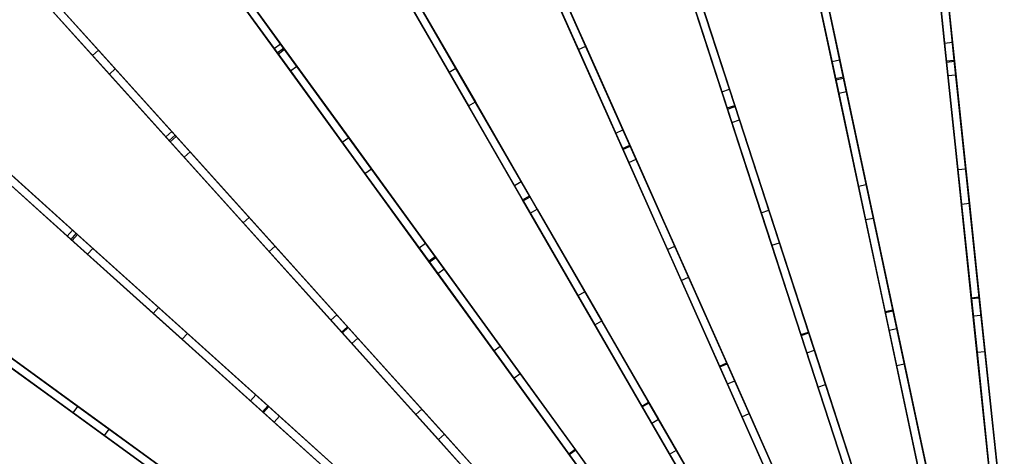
# Model space of a CAD drawing. Extents: x 1 to 71.1, y -35.1 to 35.1.
# Tile 37 of 85: x 16.4 to 34.9, y 12.6 to 20.8. Entities that reach past the tile are written whole.
import ezdxf

# ---------------------------------------------------------------- set-up
doc = ezdxf.new("R2010")
doc.units = 0
doc.header["$LTSCALE"] = 2.54
doc.layers.get('0').update_dxf_attribs({"color": 13, "linetype": 'CONTINUOUS'})

# ---------------------------------------------------------------- blocks, each defined once
blk = doc.blocks.new('LPUMPKIN_L_444_STL')
at = {"color": 0}
for p, q in [((33.849, 20.019, 47.03), (33.343, 24.83, 45.476)), ((33.849, 20.019, 47.03), (33.343, 24.83, 45.476)), ((33.346, 24.8, 45.328), (33.851, 19.997, 46.88)), ((33.346, 24.8, 45.328), (33.851, 19.997, 46.88)), ((33.998, 20.035, 47.03), (33.492, 24.846, 45.476)), ((33.998, 20.035, 47.03), (33.492, 24.846, 45.476)), ((34, 20.012, 46.88), (33.495, 24.816, 45.328)), ((34, 20.012, 46.88), (33.495, 24.816, 45.328)), ((31.768, 19.685, 47.029), (30.762, 24.417, 45.475)), ((31.768, 19.685, 47.029), (30.762, 24.417, 45.475)), ((31.914, 19.716, 47.029), (30.908, 24.448, 45.475)), ((31.914, 19.716, 47.029), (30.908, 24.448, 45.475)), ((31.919, 19.694, 46.879), (30.915, 24.419, 45.326)), ((31.919, 19.694, 46.879), (30.915, 24.419, 45.326)), ((30.768, 24.387, 45.326), (31.772, 19.663, 46.879)), ((30.768, 24.387, 45.326), (31.772, 19.663, 46.879)), ((29.732, 19.134, 47.028), (28.237, 23.736, 45.474)), ((29.732, 19.134, 47.028), (28.237, 23.736, 45.474)), ((28.247, 23.707, 45.325), (29.739, 19.113, 46.878)), ((28.247, 23.707, 45.325), (29.739, 19.113, 46.878)), ((29.875, 19.181, 47.028), (28.38, 23.782, 45.474)), ((29.875, 19.181, 47.028), (28.38, 23.782, 45.474)), ((29.882, 19.159, 46.878), (28.389, 23.753, 45.325)), ((29.882, 19.159, 46.878), (28.389, 23.753, 45.325)), ((21.28, 20.172, 45.472), (18.941, 23.391, 43.919)), ((21.28, 20.172, 45.472), (18.941, 23.391, 43.919)), ((18.975, 23.345, 43.78), (21.298, 20.147, 45.323)), ((18.975, 23.345, 43.78), (21.298, 20.147, 45.323)), ((21.401, 20.26, 45.472), (19.062, 23.479, 43.919)), ((21.401, 20.26, 45.472), (19.062, 23.479, 43.919)), ((21.419, 20.236, 45.323), (19.096, 23.433, 43.78)), ((21.419, 20.236, 45.323), (19.096, 23.433, 43.78)), ((27.766, 18.374, 47.027), (25.798, 22.794, 45.473)), ((27.766, 18.374, 47.027), (25.798, 22.794, 45.473)), ((25.81, 22.766, 45.324), (27.775, 18.353, 46.878)), ((25.81, 22.766, 45.324), (27.775, 18.353, 46.878)), ((27.903, 18.435, 47.027), (25.935, 22.855, 45.473)), ((27.903, 18.435, 47.027), (25.935, 22.855, 45.473)), ((27.912, 18.414, 46.878), (25.947, 22.827, 45.324)), ((27.912, 18.414, 46.878), (25.947, 22.827, 45.324)), ((33.814, 20.353, 15.756), (33.558, 22.79, 17.445)), ((33.814, 20.353, 15.756), (33.558, 22.79, 17.445)), ((33.707, 22.805, 17.445), (33.963, 20.368, 15.756)), ((33.707, 22.805, 17.445), (33.963, 20.368, 15.756)), ((25.975, 22.395, 18.597), (26.937, 20.235, 16.709)), ((25.975, 22.395, 18.597), (26.937, 20.235, 16.709)), ((26.112, 22.456, 18.597), (27.074, 20.296, 16.709)), ((26.112, 22.456, 18.597), (27.074, 20.296, 16.709)), ((31.699, 20.005, 15.754), (31.19, 22.403, 17.442)), ((31.699, 20.005, 15.754), (31.19, 22.403, 17.442)), ((31.336, 22.434, 17.442), (31.846, 20.036, 15.754)), ((31.336, 22.434, 17.442), (31.846, 20.036, 15.754)), ((33.635, 22.054, 16.709), (33.878, 19.743, 15.221)), ((33.635, 22.054, 16.709), (33.878, 19.743, 15.221)), ((33.784, 22.07, 16.709), (34.027, 19.759, 15.221)), ((33.784, 22.07, 16.709), (34.027, 19.759, 15.221)), ((21.224, 20.249, 19.29), (20.013, 21.915, 21.42)), ((21.224, 20.249, 19.29), (20.013, 21.915, 21.42)), ((20.135, 22.003, 21.42), (21.345, 20.337, 19.29)), ((20.135, 22.003, 21.42), (21.345, 20.337, 19.29)), ((16.634, 21.651, 23.817), (17.922, 20.221, 21.42)), ((16.634, 21.651, 23.817), (17.922, 20.221, 21.42)), ((24.508, 19.804, 17.435), (23.421, 21.687, 19.291)), ((24.508, 19.804, 17.435), (23.421, 21.687, 19.291)), ((23.551, 21.762, 19.291), (24.638, 19.879, 17.435)), ((23.551, 21.762, 19.291), (24.638, 19.879, 17.435)), ((26.019, 17.486, 47.027), (23.6, 21.676, 45.472)), ((26.019, 17.486, 47.027), (23.6, 21.676, 45.472)), ((26.031, 17.467, 46.877), (23.615, 21.65, 45.324)), ((26.031, 17.467, 46.877), (23.615, 21.65, 45.324)), ((29.633, 19.439, 15.751), (28.876, 21.771, 17.439)), ((29.633, 19.439, 15.751), (28.876, 21.771, 17.439)), ((29.018, 21.818, 17.439), (29.776, 19.485, 15.751)), ((29.018, 21.818, 17.439), (29.776, 19.485, 15.751)), ((31.343, 21.683, 16.709), (31.826, 19.41, 15.221)), ((31.343, 21.683, 16.709), (31.826, 19.41, 15.221)), ((31.489, 21.714, 16.709), (31.973, 19.441, 15.221)), ((31.489, 21.714, 16.709), (31.973, 19.441, 15.221)), ((17.811, 20.121, 21.42), (16.523, 21.551, 23.817)), ((17.811, 20.121, 21.42), (16.523, 21.551, 23.817)), ((19.252, 18.52, 45.471), (16.589, 21.477, 43.918)), ((19.252, 18.52, 45.471), (16.589, 21.477, 43.918)), ((19.363, 18.621, 45.471), (16.701, 21.578, 43.918)), ((19.363, 18.621, 45.471), (16.701, 21.578, 43.918)), ((19.383, 18.598, 45.323), (16.74, 21.534, 43.78)), ((19.383, 18.598, 45.323), (16.74, 21.534, 43.78)), ((20.294, 21.528, 20.668), (21.528, 19.83, 18.613)), ((20.294, 21.528, 20.668), (21.528, 19.83, 18.613)), ((20.416, 21.616, 20.668), (21.65, 19.918, 18.613)), ((20.416, 21.616, 20.668), (21.65, 19.918, 18.613)), ((25.889, 17.411, 47.027), (23.47, 21.601, 45.472)), ((25.889, 17.411, 47.027), (23.47, 21.601, 45.472)), ((23.485, 21.575, 45.324), (25.901, 17.392, 46.877)), ((23.485, 21.575, 45.324), (25.901, 17.392, 46.877)), ((16.628, 21.434, 43.78), (19.272, 18.498, 45.323)), ((16.628, 21.434, 43.78), (19.272, 18.498, 45.323)), ((16.921, 21.333, 22.998), (18.239, 19.869, 20.672)), ((16.921, 21.333, 22.998), (18.239, 19.869, 20.672)), ((23.814, 21.306, 18.606), (25.002, 19.249, 16.709)), ((23.814, 21.306, 18.606), (25.002, 19.249, 16.709)), ((16.81, 21.232, 22.998), (18.128, 19.768, 20.672)), ((16.81, 21.232, 22.998), (18.128, 19.768, 20.672)), ((23.684, 21.231, 18.606), (24.872, 19.174, 16.709)), ((23.684, 21.231, 18.606), (24.872, 19.174, 16.709)), ((29.245, 21.121, 16.709), (29.963, 18.91, 15.221)), ((29.245, 21.121, 16.709), (29.963, 18.91, 15.221)), ((27.638, 18.661, 15.749), (26.64, 20.902, 17.437)), ((27.638, 18.661, 15.749), (26.64, 20.902, 17.437)), ((26.777, 20.963, 17.437), (27.775, 18.722, 15.749)), ((26.777, 20.963, 17.437), (27.775, 18.722, 15.749)), ((29.102, 21.075, 16.709), (29.82, 18.864, 15.221)), ((29.102, 21.075, 16.709), (29.82, 18.864, 15.221)), ((33.814, 20.353, 15.756), (33.963, 20.368, 15.756)), ((33.814, 20.353, 15.756), (33.963, 20.368, 15.756)), ((34.063, 17.977, 14.463), (33.814, 20.353, 15.756)), ((34.063, 17.977, 14.463), (33.814, 20.353, 15.756)), ((33.963, 20.368, 15.756), (34.213, 17.993, 14.463)), ((33.963, 20.368, 15.756), (34.213, 17.993, 14.463)), ((17.811, 20.121, 21.42), (17.922, 20.221, 21.42)), ((17.811, 20.121, 21.42), (17.922, 20.221, 21.42)), ((17.922, 20.221, 21.42), (19.3, 18.691, 19.289)), ((17.922, 20.221, 21.42), (19.3, 18.691, 19.289)), ((21.224, 20.249, 19.29), (21.345, 20.337, 19.29)), ((21.224, 20.249, 19.29), (21.345, 20.337, 19.29)), ((22.502, 18.49, 17.434), (21.224, 20.249, 19.29)), ((22.502, 18.49, 17.434), (21.224, 20.249, 19.29)), ((21.28, 20.172, 45.472), (21.401, 20.26, 45.472)), ((21.28, 20.172, 45.472), (21.401, 20.26, 45.472)), ((24.124, 16.257, 47.026), (21.28, 20.172, 45.472)), ((24.124, 16.257, 47.026), (21.28, 20.172, 45.472)), ((21.298, 20.147, 45.323), (21.419, 20.236, 45.323)), ((21.298, 20.147, 45.323), (21.419, 20.236, 45.323)), ((21.345, 20.337, 19.29), (22.623, 18.578, 17.434)), ((21.345, 20.337, 19.29), (22.623, 18.578, 17.434)), ((24.246, 16.345, 47.026), (21.401, 20.26, 45.472)), ((24.246, 16.345, 47.026), (21.401, 20.26, 45.472)), ((24.259, 16.327, 46.877), (21.419, 20.236, 45.323)), ((24.259, 16.327, 46.877), (21.419, 20.236, 45.323)), ((26.937, 20.235, 16.709), (27.074, 20.296, 16.709)), ((26.937, 20.235, 16.709), (27.074, 20.296, 16.709)), ((26.937, 20.235, 16.709), (27.883, 18.111, 15.221)), ((26.937, 20.235, 16.709), (27.883, 18.111, 15.221)), ((27.074, 20.296, 16.709), (28.02, 18.172, 15.221)), ((27.074, 20.296, 16.709), (28.02, 18.172, 15.221)), ((19.189, 18.59, 19.289), (17.811, 20.121, 21.42)), ((19.189, 18.59, 19.289), (17.811, 20.121, 21.42)), ((21.298, 20.147, 45.323), (24.137, 16.239, 46.877)), ((21.298, 20.147, 45.323), (24.137, 16.239, 46.877)), ((31.699, 20.005, 15.754), (31.846, 20.036, 15.754)), ((31.699, 20.005, 15.754), (31.846, 20.036, 15.754)), ((32.196, 17.668, 14.46), (31.699, 20.005, 15.754)), ((32.196, 17.668, 14.46), (31.699, 20.005, 15.754)), ((31.846, 20.036, 15.754), (32.343, 17.699, 14.46)), ((31.846, 20.036, 15.754), (32.343, 17.699, 14.46)), ((33.849, 20.019, 47.03), (33.998, 20.035, 47.03)), ((33.849, 20.019, 47.03), (33.998, 20.035, 47.03)), ((34.316, 15.57, 48.169), (33.849, 20.019, 47.03)), ((34.316, 15.57, 48.169), (33.849, 20.019, 47.03)), ((33.851, 19.997, 46.88), (34, 20.012, 46.88)), ((33.851, 19.997, 46.88), (34, 20.012, 46.88)), ((33.851, 19.997, 46.88), (34.318, 15.553, 48.019)), ((33.851, 19.997, 46.88), (34.318, 15.553, 48.019)), ((34.466, 15.586, 48.169), (33.998, 20.035, 47.03)), ((34.466, 15.586, 48.169), (33.998, 20.035, 47.03)), ((34.467, 15.569, 48.019), (34, 20.012, 46.88)), ((34.467, 15.569, 48.019), (34, 20.012, 46.88)), ((18.128, 19.768, 20.672), (18.239, 19.869, 20.672)), ((18.128, 19.768, 20.672), (18.239, 19.869, 20.672)), ((18.239, 19.869, 20.672), (19.644, 18.309, 18.616)), ((18.239, 19.869, 20.672), (19.644, 18.309, 18.616)), ((21.528, 19.83, 18.613), (21.65, 19.918, 18.613)), ((21.528, 19.83, 18.613), (21.65, 19.918, 18.613)), ((21.528, 19.83, 18.613), (22.929, 17.903, 16.709)), ((21.528, 19.83, 18.613), (22.929, 17.903, 16.709)), ((21.65, 19.918, 18.613), (23.05, 17.991, 16.709)), ((21.65, 19.918, 18.613), (23.05, 17.991, 16.709)), ((24.508, 19.804, 17.435), (24.638, 19.879, 17.435)), ((24.508, 19.804, 17.435), (24.638, 19.879, 17.435)), ((25.735, 17.679, 15.747), (24.508, 19.804, 17.435)), ((25.735, 17.679, 15.747), (24.508, 19.804, 17.435)), ((24.638, 19.879, 17.435), (25.865, 17.754, 15.747)), ((24.638, 19.879, 17.435), (25.865, 17.754, 15.747)), ((18.128, 19.768, 20.672), (19.532, 18.209, 18.616)), ((18.128, 19.768, 20.672), (19.532, 18.209, 18.616)), ((31.768, 19.685, 47.029), (31.914, 19.716, 47.029)), ((31.768, 19.685, 47.029), (31.914, 19.716, 47.029)), ((32.698, 15.308, 48.169), (31.768, 19.685, 47.029)), ((32.698, 15.308, 48.169), (31.768, 19.685, 47.029)), ((31.772, 19.663, 46.879), (31.919, 19.694, 46.879)), ((31.772, 19.663, 46.879), (31.919, 19.694, 46.879)), ((31.772, 19.663, 46.879), (32.701, 15.291, 48.019)), ((31.772, 19.663, 46.879), (32.701, 15.291, 48.019)), ((32.845, 15.339, 48.169), (31.914, 19.716, 47.029)), ((32.845, 15.339, 48.169), (31.914, 19.716, 47.029)), ((32.848, 15.323, 48.019), (31.919, 19.694, 46.879)), ((32.848, 15.323, 48.019), (31.919, 19.694, 46.879)), ((33.878, 19.743, 15.221), (34.027, 19.759, 15.221)), ((33.878, 19.743, 15.221), (34.027, 19.759, 15.221)), ((33.878, 19.743, 15.221), (34.131, 17.33, 14.001)), ((33.878, 19.743, 15.221), (34.131, 17.33, 14.001)), ((34.027, 19.759, 15.221), (34.281, 17.346, 14.001)), ((34.027, 19.759, 15.221), (34.281, 17.346, 14.001)), ((17.508, 16.777, 45.471), (14.551, 19.439, 43.918)), ((17.508, 16.777, 45.471), (14.551, 19.439, 43.918)), ((29.633, 19.439, 15.751), (29.776, 19.485, 15.751)), ((29.633, 19.439, 15.751), (29.776, 19.485, 15.751)), ((30.372, 17.166, 14.458), (29.633, 19.439, 15.751)), ((30.372, 17.166, 14.458), (29.633, 19.439, 15.751)), ((29.776, 19.485, 15.751), (30.515, 17.212, 14.458)), ((29.776, 19.485, 15.751), (30.515, 17.212, 14.458)), ((31.826, 19.41, 15.221), (31.973, 19.441, 15.221)), ((31.826, 19.41, 15.221), (31.973, 19.441, 15.221)), ((31.973, 19.441, 15.221), (32.477, 17.067, 14.001)), ((31.973, 19.441, 15.221), (32.477, 17.067, 14.001)), ((17.408, 16.665, 45.471), (14.451, 19.328, 43.918)), ((17.408, 16.665, 45.471), (14.451, 19.328, 43.918)), ((14.494, 19.289, 43.78), (17.43, 16.645, 45.323)), ((14.494, 19.289, 43.78), (17.43, 16.645, 45.323)), ((17.53, 16.756, 45.323), (14.594, 19.4, 43.78)), ((17.53, 16.756, 45.323), (14.594, 19.4, 43.78)), ((24.872, 19.174, 16.709), (25.002, 19.249, 16.709)), ((24.872, 19.174, 16.709), (25.002, 19.249, 16.709)), ((25.002, 19.249, 16.709), (26.164, 17.235, 15.221)), ((25.002, 19.249, 16.709), (26.164, 17.235, 15.221)), ((31.826, 19.41, 15.221), (32.331, 17.036, 14.001)), ((31.826, 19.41, 15.221), (32.331, 17.036, 14.001)), ((24.872, 19.174, 16.709), (26.034, 17.16, 15.221)), ((24.872, 19.174, 16.709), (26.034, 17.16, 15.221)), ((29.732, 19.134, 47.028), (29.875, 19.181, 47.028)), ((29.732, 19.134, 47.028), (29.875, 19.181, 47.028)), ((31.115, 14.878, 48.168), (29.732, 19.134, 47.028)), ((31.115, 14.878, 48.168), (29.732, 19.134, 47.028)), ((29.739, 19.113, 46.878), (29.882, 19.159, 46.878)), ((29.739, 19.113, 46.878), (29.882, 19.159, 46.878)), ((29.739, 19.113, 46.878), (31.12, 14.862, 48.018)), ((29.739, 19.113, 46.878), (31.12, 14.862, 48.018)), ((31.258, 14.925, 48.168), (29.875, 19.181, 47.028)), ((31.258, 14.925, 48.168), (29.875, 19.181, 47.028)), ((31.263, 14.908, 48.018), (29.882, 19.159, 46.878)), ((31.263, 14.908, 48.018), (29.882, 19.159, 46.878)), ((29.82, 18.864, 15.221), (29.963, 18.91, 15.221)), ((29.82, 18.864, 15.221), (29.963, 18.91, 15.221)), ((29.82, 18.864, 15.221), (30.57, 16.555, 14)), ((29.82, 18.864, 15.221), (30.57, 16.555, 14)), ((29.963, 18.91, 15.221), (30.713, 16.602, 14)), ((29.963, 18.91, 15.221), (30.713, 16.602, 14)), ((19.189, 18.59, 19.289), (19.3, 18.691, 19.289)), ((19.189, 18.59, 19.289), (19.3, 18.691, 19.289)), ((19.3, 18.691, 19.289), (20.755, 17.074, 17.433)), ((19.3, 18.691, 19.289), (20.755, 17.074, 17.433)), ((27.638, 18.661, 15.749), (27.775, 18.722, 15.749)), ((27.638, 18.661, 15.749), (27.775, 18.722, 15.749)), ((27.775, 18.722, 15.749), (28.747, 16.538, 14.456)), ((27.775, 18.722, 15.749), (28.747, 16.538, 14.456)), ((20.644, 16.974, 17.433), (19.189, 18.59, 19.289)), ((20.644, 16.974, 17.433), (19.189, 18.59, 19.289)), ((19.252, 18.52, 45.471), (19.363, 18.621, 45.471)), ((19.252, 18.52, 45.471), (19.363, 18.621, 45.471)), ((22.49, 14.924, 47.026), (19.252, 18.52, 45.471)), ((22.49, 14.924, 47.026), (19.252, 18.52, 45.471)), ((19.272, 18.498, 45.323), (19.383, 18.598, 45.323)), ((19.272, 18.498, 45.323), (19.383, 18.598, 45.323)), ((19.272, 18.498, 45.323), (22.505, 14.907, 46.876)), ((19.272, 18.498, 45.323), (22.505, 14.907, 46.876)), ((22.601, 15.025, 47.026), (19.363, 18.621, 45.471)), ((22.601, 15.025, 47.026), (19.363, 18.621, 45.471)), ((22.616, 15.008, 46.876), (19.383, 18.598, 45.323)), ((22.616, 15.008, 46.876), (19.383, 18.598, 45.323)), ((22.502, 18.49, 17.434), (22.623, 18.578, 17.434)), ((22.502, 18.49, 17.434), (22.623, 18.578, 17.434)), ((22.623, 18.578, 17.434), (24.066, 16.592, 15.746)), ((22.623, 18.578, 17.434), (24.066, 16.592, 15.746)), ((28.61, 16.477, 14.456), (27.638, 18.661, 15.749)), ((28.61, 16.477, 14.456), (27.638, 18.661, 15.749)), ((19.532, 18.209, 18.616), (19.644, 18.309, 18.616)), ((19.532, 18.209, 18.616), (19.644, 18.309, 18.616)), ((19.644, 18.309, 18.616), (21.24, 16.536, 16.709)), ((19.644, 18.309, 18.616), (21.24, 16.536, 16.709)), ((23.945, 16.504, 15.746), (22.502, 18.49, 17.434)), ((23.945, 16.504, 15.746), (22.502, 18.49, 17.434)), ((27.766, 18.374, 47.027), (27.903, 18.435, 47.027)), ((27.766, 18.374, 47.027), (27.903, 18.435, 47.027)), ((29.586, 14.285, 48.168), (27.766, 18.374, 47.027)), ((29.586, 14.285, 48.168), (27.766, 18.374, 47.027)), ((27.775, 18.353, 46.878), (27.912, 18.414, 46.878)), ((27.775, 18.353, 46.878), (27.912, 18.414, 46.878)), ((27.775, 18.353, 46.878), (29.593, 14.269, 48.018)), ((27.775, 18.353, 46.878), (29.593, 14.269, 48.018)), ((29.723, 14.346, 48.168), (27.903, 18.435, 47.027)), ((29.723, 14.346, 48.168), (27.903, 18.435, 47.027)), ((29.73, 14.33, 48.018), (27.912, 18.414, 46.878)), ((29.73, 14.33, 48.018), (27.912, 18.414, 46.878)), ((15.908, 18.218, 21.42), (17.438, 16.84, 19.289)), ((15.908, 18.218, 21.42), (17.438, 16.84, 19.289)), ((19.532, 18.209, 18.616), (21.129, 16.435, 16.709)), ((19.532, 18.209, 18.616), (21.129, 16.435, 16.709)), ((27.883, 18.111, 15.221), (28.02, 18.172, 15.221)), ((27.883, 18.111, 15.221), (28.02, 18.172, 15.221)), ((28.02, 18.172, 15.221), (29.007, 15.955, 14)), ((28.02, 18.172, 15.221), (29.007, 15.955, 14)), ((17.338, 16.728, 19.289), (15.807, 18.106, 21.42)), ((17.338, 16.728, 19.289), (15.807, 18.106, 21.42)), ((22.929, 17.903, 16.709), (23.05, 17.991, 16.709)), ((22.929, 17.903, 16.709), (23.05, 17.991, 16.709)), ((23.05, 17.991, 16.709), (24.417, 16.11, 15.22)), ((23.05, 17.991, 16.709), (24.417, 16.11, 15.22)), ((27.883, 18.111, 15.221), (28.87, 15.894, 14)), ((27.883, 18.111, 15.221), (28.87, 15.894, 14)), ((34.063, 17.977, 14.463), (34.213, 17.993, 14.463)), ((34.063, 17.977, 14.463), (34.213, 17.993, 14.463)), ((34.352, 15.227, 13.339), (34.063, 17.977, 14.463)), ((34.352, 15.227, 13.339), (34.063, 17.977, 14.463)), ((34.213, 17.993, 14.463), (34.502, 15.243, 13.339)), ((34.213, 17.993, 14.463), (34.502, 15.243, 13.339)), ((16.16, 17.789, 20.672), (17.719, 16.385, 18.616)), ((16.16, 17.789, 20.672), (17.719, 16.385, 18.616)), ((16.26, 17.9, 20.672), (17.82, 16.496, 18.616)), ((16.26, 17.9, 20.672), (17.82, 16.496, 18.616)), ((22.929, 17.903, 16.709), (24.295, 16.022, 15.22)), ((22.929, 17.903, 16.709), (24.295, 16.022, 15.22)), ((25.735, 17.679, 15.747), (25.865, 17.754, 15.747)), ((25.735, 17.679, 15.747), (25.865, 17.754, 15.747)), ((25.865, 17.754, 15.747), (27.06, 15.683, 14.454)), ((25.865, 17.754, 15.747), (27.06, 15.683, 14.454)), ((26.93, 15.608, 14.454), (25.735, 17.679, 15.747)), ((26.93, 15.608, 14.454), (25.735, 17.679, 15.747)), ((32.196, 17.668, 14.46), (32.343, 17.699, 14.46)), ((32.196, 17.668, 14.46), (32.343, 17.699, 14.46)), ((32.771, 14.962, 13.337), (32.196, 17.668, 14.46)), ((32.771, 14.962, 13.337), (32.196, 17.668, 14.46)), ((32.343, 17.699, 14.46), (32.918, 14.993, 13.337)), ((32.343, 17.699, 14.46), (32.918, 14.993, 13.337)), ((25.889, 17.411, 47.027), (26.019, 17.486, 47.027)), ((25.889, 17.411, 47.027), (26.019, 17.486, 47.027)), ((28.127, 13.535, 48.167), (25.889, 17.411, 47.027)), ((28.127, 13.535, 48.167), (25.889, 17.411, 47.027)), ((25.901, 17.392, 46.877), (26.031, 17.467, 46.877)), ((25.901, 17.392, 46.877), (26.031, 17.467, 46.877)), ((25.901, 17.392, 46.877), (28.136, 13.52, 48.018)), ((25.901, 17.392, 46.877), (28.136, 13.52, 48.018)), ((28.257, 13.61, 48.167), (26.019, 17.486, 47.027)), ((28.257, 13.61, 48.167), (26.019, 17.486, 47.027)), ((28.266, 13.595, 48.018), (26.031, 17.467, 46.877)), ((28.266, 13.595, 48.018), (26.031, 17.467, 46.877)), ((26.034, 17.16, 15.221), (26.164, 17.235, 15.221)), ((26.034, 17.16, 15.221), (26.164, 17.235, 15.221)), ((26.164, 17.235, 15.221), (27.378, 15.133, 14)), ((26.164, 17.235, 15.221), (27.378, 15.133, 14)), ((30.372, 17.166, 14.458), (30.515, 17.212, 14.458)), ((30.372, 17.166, 14.458), (30.515, 17.212, 14.458)), ((30.515, 17.212, 14.458), (31.37, 14.581, 13.335)), ((30.515, 17.212, 14.458), (31.37, 14.581, 13.335)), ((34.131, 17.33, 14.001), (34.281, 17.346, 14.001)), ((34.131, 17.33, 14.001), (34.281, 17.346, 14.001)), ((34.131, 17.33, 14.001), (34.424, 14.545, 12.961)), ((34.131, 17.33, 14.001), (34.424, 14.545, 12.961)), ((34.281, 17.346, 14.001), (34.573, 14.561, 12.961)), ((34.281, 17.346, 14.001), (34.573, 14.561, 12.961)), ((20.644, 16.974, 17.433), (20.755, 17.074, 17.433)), ((20.644, 16.974, 17.433), (20.755, 17.074, 17.433)), ((20.755, 17.074, 17.433), (22.398, 15.25, 15.745)), ((20.755, 17.074, 17.433), (22.398, 15.25, 15.745)), ((26.034, 17.16, 15.221), (27.248, 15.058, 14)), ((26.034, 17.16, 15.221), (27.248, 15.058, 14)), ((31.227, 14.534, 13.335), (30.372, 17.166, 14.458)), ((31.227, 14.534, 13.335), (30.372, 17.166, 14.458)), ((32.331, 17.036, 14.001), (32.477, 17.067, 14.001)), ((32.331, 17.036, 14.001), (32.477, 17.067, 14.001)), ((32.331, 17.036, 14.001), (32.913, 14.296, 12.96)), ((32.331, 17.036, 14.001), (32.913, 14.296, 12.96)), ((32.477, 17.067, 14.001), (33.06, 14.327, 12.96)), ((32.477, 17.067, 14.001), (33.06, 14.327, 12.96)), ((17.338, 16.728, 19.289), (17.438, 16.84, 19.289)), ((17.338, 16.728, 19.289), (17.438, 16.84, 19.289)), ((17.438, 16.84, 19.289), (19.054, 15.384, 17.433)), ((17.438, 16.84, 19.289), (19.054, 15.384, 17.433)), ((22.286, 15.15, 15.745), (20.644, 16.974, 17.433)), ((22.286, 15.15, 15.745), (20.644, 16.974, 17.433)), ((18.954, 15.273, 17.433), (17.338, 16.728, 19.289)), ((18.954, 15.273, 17.433), (17.338, 16.728, 19.289)), ((17.408, 16.665, 45.471), (17.508, 16.777, 45.471)), ((17.408, 16.665, 45.471), (17.508, 16.777, 45.471)), ((21.004, 13.427, 47.026), (17.408, 16.665, 45.471)), ((21.004, 13.427, 47.026), (17.408, 16.665, 45.471)), ((17.43, 16.645, 45.323), (17.53, 16.756, 45.323)), ((17.43, 16.645, 45.323), (17.53, 16.756, 45.323)), ((17.43, 16.645, 45.323), (21.021, 13.412, 46.876)), ((17.43, 16.645, 45.323), (21.021, 13.412, 46.876)), ((21.104, 13.539, 47.026), (17.508, 16.777, 45.471)), ((21.104, 13.539, 47.026), (17.508, 16.777, 45.471)), ((21.121, 13.524, 46.876), (17.53, 16.756, 45.323)), ((21.121, 13.524, 46.876), (17.53, 16.756, 45.323)), ((17.719, 16.385, 18.616), (17.82, 16.496, 18.616)), ((17.719, 16.385, 18.616), (17.82, 16.496, 18.616)), ((17.82, 16.496, 18.616), (19.593, 14.899, 16.709)), ((17.82, 16.496, 18.616), (19.593, 14.899, 16.709)), ((21.129, 16.435, 16.709), (21.24, 16.536, 16.709)), ((21.129, 16.435, 16.709), (21.24, 16.536, 16.709)), ((21.24, 16.536, 16.709), (22.796, 14.808, 15.22)), ((21.24, 16.536, 16.709), (22.796, 14.808, 15.22)), ((23.945, 16.504, 15.746), (24.066, 16.592, 15.746)), ((23.945, 16.504, 15.746), (24.066, 16.592, 15.746)), ((25.35, 14.57, 14.453), (23.945, 16.504, 15.746)), ((25.35, 14.57, 14.453), (23.945, 16.504, 15.746)), ((24.066, 16.592, 15.746), (25.471, 14.658, 14.453)), ((24.066, 16.592, 15.746), (25.471, 14.658, 14.453)), ((28.61, 16.477, 14.456), (28.747, 16.538, 14.456)), ((28.61, 16.477, 14.456), (28.747, 16.538, 14.456)), ((29.736, 13.949, 13.334), (28.61, 16.477, 14.456)), ((29.736, 13.949, 13.334), (28.61, 16.477, 14.456)), ((28.747, 16.538, 14.456), (29.873, 14.01, 13.334)), ((28.747, 16.538, 14.456), (29.873, 14.01, 13.334)), ((30.57, 16.555, 14), (30.713, 16.602, 14)), ((30.57, 16.555, 14), (30.713, 16.602, 14)), ((30.57, 16.555, 14), (31.436, 13.891, 12.96)), ((30.57, 16.555, 14), (31.436, 13.891, 12.96)), ((30.713, 16.602, 14), (31.579, 13.937, 12.96)), ((30.713, 16.602, 14), (31.579, 13.937, 12.96)), ((17.719, 16.385, 18.616), (19.493, 14.788, 16.709)), ((17.719, 16.385, 18.616), (19.493, 14.788, 16.709)), ((21.129, 16.435, 16.709), (22.685, 14.707, 15.22)), ((21.129, 16.435, 16.709), (22.685, 14.707, 15.22)), ((24.124, 16.257, 47.026), (24.246, 16.345, 47.026)), ((24.124, 16.257, 47.026), (24.246, 16.345, 47.026)), ((24.137, 16.239, 46.877), (24.259, 16.327, 46.877)), ((24.137, 16.239, 46.877), (24.259, 16.327, 46.877)), ((26.877, 12.724, 48.167), (24.246, 16.345, 47.026)), ((26.877, 12.724, 48.167), (24.246, 16.345, 47.026)), ((26.887, 12.71, 48.017), (24.259, 16.327, 46.877)), ((26.887, 12.71, 48.017), (24.259, 16.327, 46.877)), ((26.755, 12.636, 48.167), (24.124, 16.257, 47.026)), ((26.755, 12.636, 48.167), (24.124, 16.257, 47.026)), ((24.137, 16.239, 46.877), (26.765, 12.622, 48.017)), ((24.137, 16.239, 46.877), (26.765, 12.622, 48.017)), ((24.295, 16.022, 15.22), (24.417, 16.11, 15.22)), ((24.295, 16.022, 15.22), (24.417, 16.11, 15.22)), ((24.417, 16.11, 15.22), (25.844, 14.145, 13.999)), ((24.417, 16.11, 15.22), (25.844, 14.145, 13.999)), ((24.295, 16.022, 15.22), (25.722, 14.057, 13.999)), ((24.295, 16.022, 15.22), (25.722, 14.057, 13.999)), ((28.87, 15.894, 14), (29.007, 15.955, 14)), ((28.87, 15.894, 14), (29.007, 15.955, 14)), ((29.007, 15.955, 14), (30.147, 13.395, 12.959)), ((29.007, 15.955, 14), (30.147, 13.395, 12.959)), ((28.87, 15.894, 14), (30.01, 13.334, 12.959)), ((28.87, 15.894, 14), (30.01, 13.334, 12.959)), ((26.93, 15.608, 14.454), (27.06, 15.683, 14.454)), ((26.93, 15.608, 14.454), (27.06, 15.683, 14.454)), ((28.314, 13.211, 13.332), (26.93, 15.608, 14.454)), ((28.314, 13.211, 13.332), (26.93, 15.608, 14.454)), ((27.06, 15.683, 14.454), (28.444, 13.286, 13.332)), ((27.06, 15.683, 14.454), (28.444, 13.286, 13.332)), ((34.316, 15.57, 48.169), (34.466, 15.586, 48.169)), ((34.316, 15.57, 48.169), (34.466, 15.586, 48.169)), ((34.786, 11.1, 49.022), (34.316, 15.57, 48.169)), ((34.786, 11.1, 49.022), (34.316, 15.57, 48.169)), ((34.318, 15.553, 48.019), (34.467, 15.569, 48.019)), ((34.318, 15.553, 48.019), (34.467, 15.569, 48.019)), ((34.318, 15.553, 48.019), (34.787, 11.089, 48.872)), ((34.318, 15.553, 48.019), (34.787, 11.089, 48.872)), ((34.935, 11.116, 49.022), (34.466, 15.586, 48.169)), ((34.935, 11.116, 49.022), (34.466, 15.586, 48.169)), ((34.937, 11.105, 48.872), (34.467, 15.569, 48.019)), ((34.937, 11.105, 48.872), (34.467, 15.569, 48.019)), ((18.954, 15.273, 17.433), (19.054, 15.384, 17.433)), ((18.954, 15.273, 17.433), (19.054, 15.384, 17.433)), ((19.054, 15.384, 17.433), (20.878, 13.742, 15.745)), ((19.054, 15.384, 17.433), (20.878, 13.742, 15.745)), ((20.778, 13.631, 15.745), (18.954, 15.273, 17.433)), ((20.778, 13.631, 15.745), (18.954, 15.273, 17.433)), ((22.286, 15.15, 15.745), (22.398, 15.25, 15.745)), ((22.286, 15.15, 15.745), (22.398, 15.25, 15.745)), ((22.398, 15.25, 15.745), (23.998, 13.473, 14.452)), ((22.398, 15.25, 15.745), (23.998, 13.473, 14.452)), ((32.698, 15.308, 48.169), (32.845, 15.339, 48.169)), ((32.698, 15.308, 48.169), (32.845, 15.339, 48.169)), ((33.632, 10.911, 49.022), (32.698, 15.308, 48.169)), ((33.632, 10.911, 49.022), (32.698, 15.308, 48.169)), ((32.701, 15.291, 48.019), (32.848, 15.323, 48.019)), ((32.701, 15.291, 48.019), (32.848, 15.323, 48.019)), ((32.701, 15.291, 48.019), (33.635, 10.9, 48.872)), ((32.701, 15.291, 48.019), (33.635, 10.9, 48.872)), ((33.779, 10.943, 49.022), (32.845, 15.339, 48.169)), ((33.779, 10.943, 49.022), (32.845, 15.339, 48.169)), ((33.781, 10.931, 48.872), (32.848, 15.323, 48.019)), ((33.781, 10.931, 48.872), (32.848, 15.323, 48.019)), ((34.352, 15.227, 13.339), (34.502, 15.243, 13.339)), ((34.352, 15.227, 13.339), (34.502, 15.243, 13.339)), ((34.653, 12.368, 12.544), (34.352, 15.227, 13.339)), ((34.653, 12.368, 12.544), (34.352, 15.227, 13.339)), ((34.502, 15.243, 13.339), (34.802, 12.383, 12.544)), ((34.502, 15.243, 13.339), (34.802, 12.383, 12.544)), ((23.886, 13.373, 14.452), (22.286, 15.15, 15.745)), ((23.886, 13.373, 14.452), (22.286, 15.15, 15.745)), ((22.49, 14.924, 47.026), (22.601, 15.025, 47.026)), ((22.49, 14.924, 47.026), (22.601, 15.025, 47.026)), ((22.505, 14.907, 46.876), (22.616, 15.008, 46.876)), ((22.505, 14.907, 46.876), (22.616, 15.008, 46.876)), ((25.597, 11.698, 48.167), (22.601, 15.025, 47.026)), ((25.597, 11.698, 48.167), (22.601, 15.025, 47.026)), ((25.608, 11.685, 48.017), (22.616, 15.008, 46.876)), ((25.608, 11.685, 48.017), (22.616, 15.008, 46.876)), ((27.248, 15.058, 14), (27.378, 15.133, 14)), ((27.248, 15.058, 14), (27.378, 15.133, 14)), ((27.248, 15.058, 14), (28.649, 12.631, 12.959)), ((27.248, 15.058, 14), (28.649, 12.631, 12.959)), ((27.378, 15.133, 14), (28.779, 12.706, 12.959)), ((27.378, 15.133, 14), (28.779, 12.706, 12.959)), ((32.771, 14.962, 13.337), (32.918, 14.993, 13.337)), ((32.771, 14.962, 13.337), (32.918, 14.993, 13.337)), ((32.918, 14.993, 13.337), (33.516, 12.18, 12.543)), ((32.918, 14.993, 13.337), (33.516, 12.18, 12.543)), ((15.779, 14.805, 19.29), (17.539, 13.526, 17.434)), ((15.779, 14.805, 19.29), (17.539, 13.526, 17.434)), ((19.493, 14.788, 16.709), (19.593, 14.899, 16.709)), ((19.493, 14.788, 16.709), (19.593, 14.899, 16.709)), ((19.593, 14.899, 16.709), (21.321, 13.344, 15.22)), ((19.593, 14.899, 16.709), (21.321, 13.344, 15.22)), ((25.485, 11.597, 48.167), (22.49, 14.924, 47.026)), ((25.485, 11.597, 48.167), (22.49, 14.924, 47.026)), ((22.505, 14.907, 46.876), (25.496, 11.585, 48.017)), ((22.505, 14.907, 46.876), (25.496, 11.585, 48.017)), ((22.685, 14.707, 15.22), (22.796, 14.808, 15.22)), ((22.685, 14.707, 15.22), (22.796, 14.808, 15.22)), ((22.796, 14.808, 15.22), (24.421, 13.003, 13.999)), ((22.796, 14.808, 15.22), (24.421, 13.003, 13.999)), ((31.115, 14.878, 48.168), (31.258, 14.925, 48.168)), ((31.115, 14.878, 48.168), (31.258, 14.925, 48.168)), ((32.504, 10.603, 49.022), (31.115, 14.878, 48.168)), ((32.504, 10.603, 49.022), (31.115, 14.878, 48.168)), ((31.12, 14.862, 48.018), (31.263, 14.908, 48.018)), ((31.12, 14.862, 48.018), (31.263, 14.908, 48.018)), ((31.12, 14.862, 48.018), (32.508, 10.592, 48.872)), ((31.12, 14.862, 48.018), (32.508, 10.592, 48.872)), ((32.647, 10.649, 49.022), (31.258, 14.925, 48.168)), ((32.647, 10.649, 49.022), (31.258, 14.925, 48.168)), ((32.651, 10.638, 48.872), (31.263, 14.908, 48.018)), ((32.651, 10.638, 48.872), (31.263, 14.908, 48.018)), ((33.369, 12.149, 12.543), (32.771, 14.962, 13.337)), ((33.369, 12.149, 12.543), (32.771, 14.962, 13.337)), ((17.45, 13.405, 17.434), (15.691, 14.683, 19.29)), ((17.45, 13.405, 17.434), (15.691, 14.683, 19.29)), ((19.683, 11.783, 47.026), (15.768, 14.627, 45.472)), ((19.683, 11.783, 47.026), (15.768, 14.627, 45.472)), ((15.793, 14.609, 45.323), (19.701, 11.769, 46.877)), ((15.793, 14.609, 45.323), (19.701, 11.769, 46.877)), ((19.771, 11.904, 47.026), (15.857, 14.748, 45.472)), ((19.771, 11.904, 47.026), (15.857, 14.748, 45.472)), ((19.79, 11.891, 46.877), (15.881, 14.731, 45.323)), ((19.79, 11.891, 46.877), (15.881, 14.731, 45.323)), ((19.493, 14.788, 16.709), (21.221, 13.232, 15.22)), ((19.493, 14.788, 16.709), (21.221, 13.232, 15.22)), ((22.685, 14.707, 15.22), (24.31, 12.903, 13.999)), ((22.685, 14.707, 15.22), (24.31, 12.903, 13.999)), ((25.35, 14.57, 14.453), (25.471, 14.658, 14.453)), ((25.35, 14.57, 14.453), (25.471, 14.658, 14.453)), ((25.471, 14.658, 14.453), (27.099, 12.418, 13.332)), ((25.471, 14.658, 14.453), (27.099, 12.418, 13.332)), ((16.198, 14.5, 18.613), (18.126, 13.1, 16.709)), ((16.198, 14.5, 18.613), (18.126, 13.1, 16.709)), ((26.977, 12.33, 13.332), (25.35, 14.57, 14.453)), ((26.977, 12.33, 13.332), (25.35, 14.57, 14.453)), ((31.227, 14.534, 13.335), (31.37, 14.581, 13.335)), ((31.227, 14.534, 13.335), (31.37, 14.581, 13.335)), ((32.116, 11.799, 12.541), (31.227, 14.534, 13.335)), ((32.116, 11.799, 12.541), (31.227, 14.534, 13.335)), ((31.37, 14.581, 13.335), (32.259, 11.845, 12.541)), ((31.37, 14.581, 13.335), (32.259, 11.845, 12.541)), ((34.424, 14.545, 12.961), (34.573, 14.561, 12.961)), ((34.424, 14.545, 12.961), (34.573, 14.561, 12.961)), ((34.424, 14.545, 12.961), (34.729, 11.649, 12.246)), ((34.424, 14.545, 12.961), (34.729, 11.649, 12.246)), ((34.573, 14.561, 12.961), (34.878, 11.665, 12.246)), ((34.573, 14.561, 12.961), (34.878, 11.665, 12.246)), ((16.11, 14.379, 18.613), (18.037, 12.978, 16.709)), ((16.11, 14.379, 18.613), (18.037, 12.978, 16.709)), ((29.586, 14.285, 48.168), (29.723, 14.346, 48.168)), ((29.586, 14.285, 48.168), (29.723, 14.346, 48.168)), ((31.415, 10.178, 49.022), (29.586, 14.285, 48.168)), ((31.415, 10.178, 49.022), (29.586, 14.285, 48.168)), ((29.593, 14.269, 48.018), (29.73, 14.33, 48.018)), ((29.593, 14.269, 48.018), (29.73, 14.33, 48.018)), ((29.593, 14.269, 48.018), (31.42, 10.167, 48.871)), ((29.593, 14.269, 48.018), (31.42, 10.167, 48.871)), ((31.552, 10.239, 49.022), (29.723, 14.346, 48.168)), ((31.552, 10.239, 49.022), (29.723, 14.346, 48.168)), ((31.557, 10.228, 48.871), (29.73, 14.33, 48.018)), ((31.557, 10.228, 48.871), (29.73, 14.33, 48.018)), ((32.913, 14.296, 12.96), (33.06, 14.327, 12.96)), ((32.913, 14.296, 12.96), (33.06, 14.327, 12.96)), ((32.913, 14.296, 12.96), (33.518, 11.447, 12.246)), ((32.913, 14.296, 12.96), (33.518, 11.447, 12.246)), ((33.06, 14.327, 12.96), (33.665, 11.478, 12.246)), ((33.06, 14.327, 12.96), (33.665, 11.478, 12.246)), ((25.722, 14.057, 13.999), (25.844, 14.145, 13.999)), ((25.722, 14.057, 13.999), (25.844, 14.145, 13.999)), ((25.722, 14.057, 13.999), (27.37, 11.79, 12.959)), ((25.722, 14.057, 13.999), (27.37, 11.79, 12.959)), ((25.844, 14.145, 13.999), (27.491, 11.878, 12.959)), ((25.844, 14.145, 13.999), (27.491, 11.878, 12.959)), ((29.736, 13.949, 13.334), (29.873, 14.01, 13.334)), ((29.736, 13.949, 13.334), (29.873, 14.01, 13.334)), ((30.906, 11.32, 12.54), (29.736, 13.949, 13.334)), ((30.906, 11.32, 12.54), (29.736, 13.949, 13.334)), ((29.873, 14.01, 13.334), (31.043, 11.381, 12.54)), ((29.873, 14.01, 13.334), (31.043, 11.381, 12.54)), ((31.436, 13.891, 12.96), (31.579, 13.937, 12.96)), ((31.436, 13.891, 12.96), (31.579, 13.937, 12.96)), ((31.436, 13.891, 12.96), (32.336, 11.12, 12.246)), ((31.436, 13.891, 12.96), (32.336, 11.12, 12.246)), ((31.579, 13.937, 12.96), (32.479, 11.167, 12.246)), ((31.579, 13.937, 12.96), (32.479, 11.167, 12.246)), ((20.778, 13.631, 15.745), (20.878, 13.742, 15.745)), ((20.778, 13.631, 15.745), (20.878, 13.742, 15.745)), ((20.878, 13.742, 15.745), (22.655, 12.142, 14.452)), ((20.878, 13.742, 15.745), (22.655, 12.142, 14.452)), ((17.45, 13.405, 17.434), (17.539, 13.526, 17.434)), ((17.45, 13.405, 17.434), (17.539, 13.526, 17.434)), ((17.539, 13.526, 17.434), (19.524, 12.084, 15.746)), ((17.539, 13.526, 17.434), (19.524, 12.084, 15.746)), ((22.555, 12.03, 14.452), (20.778, 13.631, 15.745)), ((22.555, 12.03, 14.452), (20.778, 13.631, 15.745)), ((21.004, 13.427, 47.026), (21.104, 13.539, 47.026)), ((21.004, 13.427, 47.026), (21.104, 13.539, 47.026)), ((21.021, 13.412, 46.876), (21.121, 13.524, 46.876)), ((21.021, 13.412, 46.876), (21.121, 13.524, 46.876)), ((24.431, 10.543, 48.167), (21.104, 13.539, 47.026)), ((24.431, 10.543, 48.167), (21.104, 13.539, 47.026)), ((24.444, 10.532, 48.017), (21.121, 13.524, 46.876)), ((24.444, 10.532, 48.017), (21.121, 13.524, 46.876)), ((28.127, 13.535, 48.167), (28.257, 13.61, 48.167)), ((28.127, 13.535, 48.167), (28.257, 13.61, 48.167)), ((30.376, 9.641, 49.021), (28.127, 13.535, 48.167)), ((30.376, 9.641, 49.021), (28.127, 13.535, 48.167)), ((28.136, 13.52, 48.018), (28.266, 13.595, 48.018)), ((28.136, 13.52, 48.018), (28.266, 13.595, 48.018)), ((28.136, 13.52, 48.018), (30.381, 9.631, 48.871)), ((28.136, 13.52, 48.018), (30.381, 9.631, 48.871)), ((30.506, 9.716, 49.021), (28.257, 13.61, 48.167)), ((30.506, 9.716, 49.021), (28.257, 13.61, 48.167)), ((30.511, 9.706, 48.871), (28.266, 13.595, 48.018)), ((30.511, 9.706, 48.871), (28.266, 13.595, 48.018)), ((19.436, 11.962, 15.746), (17.45, 13.405, 17.434)), ((19.436, 11.962, 15.746), (17.45, 13.405, 17.434)), ((24.331, 10.432, 48.167), (21.004, 13.427, 47.026)), ((24.331, 10.432, 48.167), (21.004, 13.427, 47.026)), ((21.021, 13.412, 46.876), (24.343, 10.42, 48.017)), ((21.021, 13.412, 46.876), (24.343, 10.42, 48.017)), ((21.221, 13.232, 15.22), (21.321, 13.344, 15.22)), ((21.221, 13.232, 15.22), (21.321, 13.344, 15.22)), ((21.321, 13.344, 15.22), (23.126, 11.719, 13.999)), ((21.321, 13.344, 15.22), (23.126, 11.719, 13.999)), ((23.886, 13.373, 14.452), (23.998, 13.473, 14.452)), ((23.886, 13.373, 14.452), (23.998, 13.473, 14.452)), ((25.739, 11.316, 13.331), (23.886, 13.373, 14.452)), ((25.739, 11.316, 13.331), (23.886, 13.373, 14.452)), ((23.998, 13.473, 14.452), (25.85, 11.416, 13.331)), ((23.998, 13.473, 14.452), (25.85, 11.416, 13.331)), ((30.01, 13.334, 12.959), (30.147, 13.395, 12.959)), ((30.01, 13.334, 12.959), (30.147, 13.395, 12.959)), ((30.01, 13.334, 12.959), (31.195, 10.672, 12.245)), ((30.01, 13.334, 12.959), (31.195, 10.672, 12.245)), ((30.147, 13.395, 12.959), (31.332, 10.733, 12.245)), ((30.147, 13.395, 12.959), (31.332, 10.733, 12.245)), ((21.221, 13.232, 15.22), (23.025, 11.607, 13.999)), ((21.221, 13.232, 15.22), (23.025, 11.607, 13.999)), ((28.314, 13.211, 13.332), (28.444, 13.286, 13.332)), ((28.314, 13.211, 13.332), (28.444, 13.286, 13.332)), ((29.753, 10.719, 12.539), (28.314, 13.211, 13.332)), ((29.753, 10.719, 12.539), (28.314, 13.211, 13.332)), ((28.444, 13.286, 13.332), (29.883, 10.794, 12.539)), ((28.444, 13.286, 13.332), (29.883, 10.794, 12.539)), ((18.037, 12.978, 16.709), (18.126, 13.1, 16.709)), ((18.037, 12.978, 16.709), (18.126, 13.1, 16.709)), ((18.037, 12.978, 16.709), (19.918, 11.612, 15.22)), ((18.037, 12.978, 16.709), (19.918, 11.612, 15.22)), ((18.126, 13.1, 16.709), (20.007, 11.733, 15.22)), ((18.126, 13.1, 16.709), (20.007, 11.733, 15.22)), ((24.31, 12.903, 13.999), (24.421, 13.003, 13.999)), ((24.31, 12.903, 13.999), (24.421, 13.003, 13.999)), ((24.421, 13.003, 13.999), (26.297, 10.92, 12.959)), ((24.421, 13.003, 13.999), (26.297, 10.92, 12.959)), ((24.31, 12.903, 13.999), (26.185, 10.82, 12.959)), ((24.31, 12.903, 13.999), (26.185, 10.82, 12.959)), ((26.755, 12.636, 48.167), (26.877, 12.724, 48.167)), ((26.755, 12.636, 48.167), (26.877, 12.724, 48.167)), ((29.399, 8.997, 49.021), (26.755, 12.636, 48.167)), ((29.399, 8.997, 49.021), (26.755, 12.636, 48.167)), ((26.765, 12.622, 48.017), (26.887, 12.71, 48.017)), ((26.765, 12.622, 48.017), (26.887, 12.71, 48.017)), ((26.765, 12.622, 48.017), (29.405, 8.988, 48.871)), ((26.765, 12.622, 48.017), (29.405, 8.988, 48.871)), ((29.52, 9.086, 49.021), (26.877, 12.724, 48.167)), ((29.52, 9.086, 49.021), (26.877, 12.724, 48.167)), ((29.527, 9.076, 48.871), (26.887, 12.71, 48.017)), ((29.527, 9.076, 48.871), (26.887, 12.71, 48.017)), ((28.649, 12.631, 12.959), (28.779, 12.706, 12.959)), ((28.649, 12.631, 12.959), (28.779, 12.706, 12.959)), ((28.649, 12.631, 12.959), (30.106, 10.107, 12.245)), ((28.649, 12.631, 12.959), (30.106, 10.107, 12.245)), ((28.779, 12.706, 12.959), (30.236, 10.182, 12.245)), ((28.779, 12.706, 12.959), (30.236, 10.182, 12.245))]:
    blk.add_line(p, q, dxfattribs=at)

msp = doc.modelspace()

# ---------------------------------------------------------------- block references
at = {"color": 253}
msp.add_blockref('LPUMPKIN_L_444_STL', (0, 0), dxfattribs=at)

doc.saveas('drawing.dxf')
